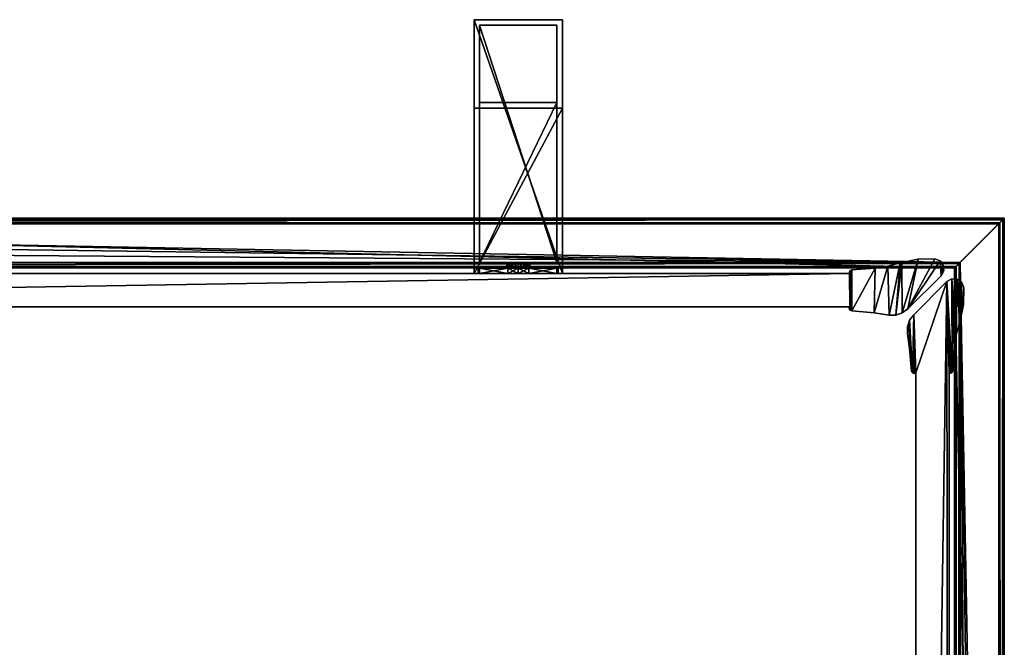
# Model space of a CAD drawing. Header units: metres. Extents: x 0 to 703, y -654 to 49.
# Tile 22 of 22: x 489 to 667, y -65 to 49. Entities that reach past the tile are written whole.
import ezdxf

# ---------------------------------------------------------------- set-up
doc = ezdxf.new("R2010")
doc.units = ezdxf.units.M

msp = doc.modelspace()

# ---------------------------------------------------------------- linework, layer by layer
at = {"layer": 'Y2A67'}
for points in [[(658.312683, 4.012834), (277.364197, 13.012834), (667.312683, 13.012834)], [(285.612854, 4.012834), (277.364197, 13.012834), (658.312683, 4.012834)], [(667.312683, 13.012834, 5.8), (277.364197, 13.012834, 5.8), (667.26355, 12.9637, 6.109252)], [(277.364197, 13.012834, 5.8), (277.447021, 12.979656, 6.055089), (667.26355, 12.9637, 6.109252)], [(277.364197, 13.012834, 5.8), (667.312683, 13.012834, 5.8), (277.364197, 13.012834)], [(667.312683, 13.012834, 5.8), (667.312683, 13.012834), (277.364197, 13.012834)], [(667.26355, 12.9637, 6.109252), (277.447021, 12.979656, 6.055089), (667.024475, 12.724623, 6.502149)], [(277.447021, 12.979656, 6.055089), (277.729858, 12.861708, 6.328299), (667.024475, 12.724623, 6.502149)], [(667.024475, 12.724623, 6.502149), (277.729858, 12.861708, 6.328299), (278.688538, 12.405732, 6.719441)], [(278.688538, 12.405732, 6.719441), (666.484253, 12.184372, 6.785111), (667.024475, 12.724623, 6.502149)], [(666.480103, -389.00177), (658.312683, 4.012834), (667.312683, 13.012834)], [(667.312683, -376.935669), (666.480103, -389.00177), (667.312683, 13.012834)], [(666.484253, 12.184372, 6.785111), (666.705566, -375.611298, 6.719441), (667.024475, 12.724623, 6.502149)], [(667.16156, -376.570007, 6.328299), (667.024475, 12.724623, 6.502149), (666.705566, -375.611298, 6.719441)], [(667.26355, 12.9637, 6.109252), (667.024475, 12.724623, 6.502149), (667.16156, -376.570007, 6.328299)], [(667.27948, -376.852844, 6.055089), (667.26355, 12.9637, 6.109252), (667.16156, -376.570007, 6.328299)], [(667.312683, 13.012834, 5.8), (667.26355, 12.9637, 6.109252), (667.27948, -376.852844, 6.055089)], [(667.312683, -376.935669, 5.8), (667.312683, 13.012834, 5.8), (667.27948, -376.852844, 6.055089)], [(667.312683, -376.935669, 5.8), (667.312683, -376.935669), (667.312683, 13.012834, 5.8)], [(667.312683, -376.935669), (667.312683, 13.012834), (667.312683, 13.012834, 5.8)], [(279.390656, 12.012419, 6.8), (666.312256, 12.012419, 6.8), (278.688538, 12.405732, 6.719441)], [(666.312256, 12.012419, 6.8), (666.484253, 12.184372, 6.785111), (278.688538, 12.405732, 6.719441)], [(279.390656, 12.012419, 6.8), (659.312683, 5.012834, 6.8), (666.312256, 12.012419, 6.8)], [(281.856506, 10.136906, 6.8), (659.312683, 5.012834, 6.8), (279.390656, 12.012419, 6.8)], [(666.312256, 12.012419, 6.8), (659.312683, 5.012834, 6.8), (666.312256, -374.90918, 6.8)], [(666.312256, 12.012419, 6.8), (666.312256, -374.90918, 6.8), (666.484253, 12.184372, 6.785111)], [(666.312256, -374.90918, 6.8), (666.705566, -375.611298, 6.719441), (666.484253, 12.184372, 6.785111)], [(283.849518, 7.764994, 6.8), (659.312683, 5.012834, 6.8), (281.856506, 10.136906, 6.8)], [(659.312683, 5.012834, 6.8), (283.849518, 7.764994, 6.8), (285.272064, 5.012834, 6.8)], [(659.312683, 5.012834, 6.8), (285.272064, 5.012834, 6.8), (659.140747, 4.840896, 6.785042)], [(285.272064, 5.012834, 6.8), (285.481934, 4.426936, 6.610183), (659.140747, 4.840896, 6.785042)], [(285.481934, 4.426936, 6.610183), (658.600647, 4.300764, 6.501865), (659.140747, 4.840896, 6.785042)], [(285.579529, 4.122546, 6.255084), (658.361694, 4.061841, 6.108867), (285.481934, 4.426936, 6.610183)], [(658.361694, 4.061841, 6.108867), (658.600647, 4.300764, 6.501865), (285.481934, 4.426936, 6.610183)], [(285.612854, 4.012834, 5.799586), (658.312683, 4.012834, 5.799586), (285.579529, 4.122546, 6.255084)], [(658.312683, 4.012834, 5.799586), (658.361694, 4.061841, 6.108867), (285.579529, 4.122546, 6.255084)], [(285.612854, 4.012834), (658.312683, 4.012834), (285.612854, 4.012834, 5.799586)], [(658.312683, 4.012834), (658.312683, 4.012834, 5.799586), (285.612854, 4.012834, 5.799586)], [(658.312683, 4.012834, 5.799586), (658.312683, -368.687012, 5.799586), (658.361694, 4.061841, 6.108867)], [(658.312683, -368.687012, 5.799586), (658.422424, -368.720306, 6.255084), (658.361694, 4.061841, 6.108867)], [(666.480103, -389.00177), (666.416992, -389.453064), (658.312683, 4.012834)], [(666.416992, -389.453064), (658.312683, -368.687012), (658.312683, 4.012834)], [(658.312683, -368.687012), (658.312683, -368.687012, 5.799586), (658.312683, 4.012834)], [(658.312683, -368.687012, 5.799586), (658.312683, 4.012834, 5.799586), (658.312683, 4.012834)], [(658.361694, 4.061841, 6.108867), (658.422424, -368.720306, 6.255084), (658.600647, 4.300764, 6.501865)], [(658.422424, -368.720306, 6.255084), (658.726807, -368.817932, 6.610183), (658.600647, 4.300764, 6.501865)], [(658.600647, 4.300764, 6.501865), (658.726807, -368.817932, 6.610183), (659.140747, 4.840896, 6.785042)], [(659.140747, 4.840896, 6.785042), (658.726807, -368.817932, 6.610183), (659.312683, -369.027802, 6.8)], [(659.312683, 5.012834, 6.8), (659.140747, 4.840896, 6.785042), (659.312683, -369.027802, 6.8)], [(662.064819, -370.450348, 6.8), (659.312683, 5.012834, 6.8), (659.312683, -369.027802, 6.8)], [(664.436768, -372.443329, 6.8), (659.312683, 5.012834, 6.8), (662.064819, -370.450348, 6.8)], [(666.312256, -374.90918, 6.8), (659.312683, 5.012834, 6.8), (664.436768, -372.443329, 6.8)]]:
    msp.add_3dface(points, dxfattribs=at)
at = {"layer": 'Y2A6701'}
for points in [[(571.254089, 49, 1197), (571.254089, 3, 1181), (571.254089, 3, 1197)], [(571.254089, 3, 1181), (571.254089, 49, 1197), (571.254089, 33, 1181)], [(571.254089, 49, 1197), (571.254089, 49, 797), (571.254089, 33, 1181)], [(571.254089, 33, 1181), (571.254089, 49, 797), (571.254089, 33, 813)], [(571.254089, 49, 797), (571.254089, 3, 797), (571.254089, 33, 813)], [(587.254089, 49, 797), (587.254089, 3, 797), (571.254089, 49, 797)], [(587.254089, 3, 797), (571.254089, 3, 797), (571.254089, 49, 797)], [(571.254089, 49, 797), (571.254089, 49, 1197), (587.254089, 49, 797)], [(571.254089, 49, 1197), (587.254089, 49, 1197), (587.254089, 49, 797)], [(587.254089, 49, 1197), (571.254089, 49, 1197), (587.254089, 3, 1197)], [(571.254089, 49, 1197), (571.254089, 3, 1197), (587.254089, 3, 1197)], [(587.254089, 3, 1197), (587.254089, 3, 1181), (587.254089, 49, 1197)], [(587.254089, 3, 1181), (587.254089, 33, 1181), (587.254089, 49, 1197)], [(587.254089, 49, 1197), (587.254089, 33, 1181), (587.254089, 49, 797)], [(587.254089, 33, 1181), (587.254089, 33, 813), (587.254089, 49, 797)], [(587.254089, 49, 797), (587.254089, 33, 813), (587.254089, 3, 797)], [(572.254089, 5, 1196), (572.254089, 5, 1182), (572.254089, 48, 1196)], [(572.254089, 5, 1182), (572.254089, 34, 1182), (572.254089, 48, 1196)], [(572.254089, 48, 1196), (572.254089, 34, 1182), (572.254089, 48, 798)], [(572.254089, 34, 1182), (572.254089, 34, 812), (572.254089, 48, 798)], [(572.254089, 48, 798), (572.254089, 34, 812), (572.254089, 5, 798)], [(586.254089, 48, 798), (572.254089, 48, 798), (586.254089, 5, 798)], [(572.254089, 48, 798), (572.254089, 5, 798), (586.254089, 5, 798)], [(572.254089, 48, 798), (586.254089, 48, 798), (572.254089, 48, 1196)], [(586.254089, 48, 798), (586.254089, 48, 1196), (572.254089, 48, 1196)], [(586.254089, 48, 1196), (586.254089, 5, 1196), (572.254089, 48, 1196)], [(586.254089, 5, 1196), (572.254089, 5, 1196), (572.254089, 48, 1196)], [(586.254089, 48, 1196), (586.254089, 5, 1182), (586.254089, 5, 1196)], [(586.254089, 5, 1182), (586.254089, 48, 1196), (586.254089, 34, 1182)], [(586.254089, 48, 1196), (586.254089, 48, 798), (586.254089, 34, 1182)], [(586.254089, 34, 1182), (586.254089, 48, 798), (586.254089, 34, 812)], [(586.254089, 48, 798), (586.254089, 5, 798), (586.254089, 34, 812)], [(572.254089, 34, 1182), (586.254089, 34, 1182), (572.254089, 34, 812)], [(586.254089, 34, 1182), (586.254089, 34, 812), (572.254089, 34, 812)], [(572.254089, 34, 812), (572.254089, 5, 812), (572.254089, 5, 798)], [(586.254089, 5, 812), (572.254089, 5, 812), (586.254089, 34, 812)], [(572.254089, 5, 812), (572.254089, 34, 812), (586.254089, 34, 812)], [(586.254089, 5, 1182), (586.254089, 34, 1182), (572.254089, 5, 1182)], [(586.254089, 34, 1182), (572.254089, 34, 1182), (572.254089, 5, 1182)], [(586.254089, 34, 812), (586.254089, 5, 798), (586.254089, 5, 812)], [(571.254089, 33, 813), (571.254089, 3, 797), (571.254089, 3, 813)], [(571.254089, 33, 1181), (571.254089, 33, 813), (587.254089, 33, 1181)], [(571.254089, 33, 813), (587.254089, 33, 813), (587.254089, 33, 1181)], [(587.254089, 3, 813), (587.254089, 33, 813), (571.254089, 3, 813)], [(587.254089, 33, 813), (571.254089, 33, 813), (571.254089, 3, 813)], [(587.254089, 3, 1181), (571.254089, 3, 1181), (587.254089, 33, 1181)], [(571.254089, 3, 1181), (571.254089, 33, 1181), (587.254089, 33, 1181)], [(587.254089, 33, 813), (587.254089, 3, 813), (587.254089, 3, 797)], [(572.254089, 4, 806.887451), (572.004089, 4, 805), (577.440125, 4, 805.990967)], [(577.440125, 4, 805.990967), (572.004089, 4, 805), (577.187622, 4, 804.951233)], [(572.254089, 4, 803.112549), (577.187622, 4, 804.951233), (572.004089, 4, 805)], [(572.254089, 3, 806.887451), (572.004089, 3, 805), (572.254089, 4, 806.887451)], [(572.004089, 3, 805), (572.004089, 4, 805), (572.254089, 4, 806.887451)], [(572.004089, 3, 805), (572.254089, 3, 803.112549), (572.004089, 4, 805)], [(572.254089, 3, 803.112549), (572.254089, 4, 803.112549), (572.004089, 4, 805)], [(572.254089, 4, 1187.112549), (572.004089, 4, 1189), (572.254089, 3, 1187.112549)], [(572.004089, 4, 1189), (572.004089, 3, 1189), (572.254089, 3, 1187.112549)], [(572.004089, 4, 1189), (572.254089, 4, 1190.887451), (572.004089, 3, 1189)], [(572.254089, 4, 1190.887451), (572.254089, 3, 1190.887451), (572.004089, 3, 1189)], [(577.440125, 4, 1188.009033), (572.004089, 4, 1189), (572.254089, 4, 1187.112549)], [(577.187622, 4, 1189.048828), (572.004089, 4, 1189), (577.440125, 4, 1188.009033)], [(577.488892, 4, 1190.075439), (572.004089, 4, 1189), (577.187622, 4, 1189.048828)], [(572.004089, 4, 1189), (578.263123, 4, 1190.813965), (572.254089, 4, 1190.887451)], [(578.263123, 4, 1190.813965), (572.004089, 4, 1189), (577.488892, 4, 1190.075439)], [(586.254089, 5, 798), (572.254089, 5, 798), (579.302856, 5, 802.933594)], [(579.302856, 5, 802.933594), (572.254089, 5, 798), (578.263123, 5, 803.186035)], [(578.263123, 5, 803.186035), (572.254089, 5, 798), (577.488892, 5, 803.924561)], [(577.488892, 5, 803.924561), (572.254089, 5, 798), (577.187622, 5, 804.951233)], [(577.187622, 5, 804.951233), (572.254089, 5, 798), (577.440125, 5, 805.990967)], [(577.440125, 5, 805.990967), (572.254089, 5, 812), (578.17865, 5, 806.765198)], [(572.254089, 5, 812), (577.440125, 5, 805.990967), (572.254089, 5, 798)], [(578.17865, 5, 806.765198), (572.254089, 5, 812), (579.205322, 5, 807.066406)], [(572.254089, 5, 812), (586.254089, 5, 812), (579.205322, 5, 807.066406)], [(572.254089, 5, 1196), (586.254089, 5, 1196), (579.302856, 5, 1191.066406)], [(586.254089, 5, 1182), (572.254089, 5, 1182), (580.245056, 5, 1187.186035)], [(580.245056, 5, 1187.186035), (572.254089, 5, 1182), (579.205322, 5, 1186.933594)], [(579.205322, 5, 1186.933594), (572.254089, 5, 1182), (578.17865, 5, 1187.234863)], [(578.17865, 5, 1187.234863), (572.254089, 5, 1182), (577.440125, 5, 1188.009033)], [(577.440125, 5, 1188.009033), (572.254089, 5, 1182), (577.187622, 5, 1189.048828)], [(577.187622, 5, 1189.048828), (572.254089, 5, 1182), (577.488892, 5, 1190.075439)], [(572.254089, 5, 1182), (572.254089, 5, 1196), (577.488892, 5, 1190.075439)], [(577.488892, 5, 1190.075439), (572.254089, 5, 1196), (578.263123, 5, 1190.813965)], [(572.254089, 5, 1196), (579.302856, 5, 1191.066406), (578.263123, 5, 1190.813965)], [(572.254089, 4, 803.112549), (572.254089, 4, 798), (578.263123, 4, 803.186035)], [(572.254089, 4, 798), (577.366638, 4, 798), (578.263123, 4, 803.186035)], [(577.366638, 4, 812), (572.254089, 4, 812), (579.205322, 4, 807.066406)], [(572.254089, 4, 812), (572.254089, 4, 806.887451), (579.205322, 4, 807.066406)], [(579.205322, 4, 807.066406), (572.254089, 4, 806.887451), (578.17865, 4, 806.765198)], [(578.17865, 4, 806.765198), (572.254089, 4, 806.887451), (577.440125, 4, 805.990967)], [(577.488892, 4, 803.924561), (572.254089, 4, 803.112549), (578.263123, 4, 803.186035)], [(577.187622, 4, 804.951233), (572.254089, 4, 803.112549), (577.488892, 4, 803.924561)], [(577.366638, 4, 798), (572.254089, 4, 798), (577.366638, 3, 798)], [(572.254089, 4, 798), (572.254089, 3, 798), (577.366638, 3, 798)], [(572.254089, 4, 803.112549), (572.254089, 3, 803.112549), (572.254089, 4, 798)], [(572.254089, 3, 803.112549), (572.254089, 3, 798), (572.254089, 4, 798)], [(572.254089, 4, 812), (577.366638, 4, 812), (572.254089, 3, 812)], [(577.366638, 4, 812), (577.366638, 3, 812), (572.254089, 3, 812)], [(572.254089, 4, 812), (572.254089, 3, 812), (572.254089, 4, 806.887451)], [(572.254089, 3, 812), (572.254089, 3, 806.887451), (572.254089, 4, 806.887451)], [(577.366638, 4, 1196), (577.366638, 3, 1196), (572.254089, 4, 1196)], [(577.366638, 3, 1196), (572.254089, 3, 1196), (572.254089, 4, 1196)], [(572.254089, 4, 1196), (572.254089, 3, 1196), (572.254089, 4, 1190.887451)], [(572.254089, 3, 1196), (572.254089, 3, 1190.887451), (572.254089, 4, 1190.887451)], [(572.254089, 4, 1182), (572.254089, 3, 1182), (577.366638, 4, 1182)], [(572.254089, 3, 1182), (577.366638, 3, 1182), (577.366638, 4, 1182)], [(572.254089, 4, 1187.112549), (572.254089, 3, 1187.112549), (572.254089, 4, 1182)], [(572.254089, 3, 1187.112549), (572.254089, 3, 1182), (572.254089, 4, 1182)], [(577.440125, 4, 1188.009033), (572.254089, 4, 1187.112549), (578.17865, 4, 1187.234863)], [(572.254089, 4, 1196), (572.254089, 4, 1190.887451), (577.366638, 4, 1196)], [(572.254089, 4, 1190.887451), (578.263123, 4, 1190.813965), (577.366638, 4, 1196)], [(578.17865, 4, 1187.234863), (572.254089, 4, 1187.112549), (579.205322, 4, 1186.933594)], [(572.254089, 4, 1187.112549), (572.254089, 4, 1182), (579.205322, 4, 1186.933594)], [(579.205322, 4, 1186.933594), (572.254089, 4, 1182), (577.366638, 4, 1182)], [(577.488892, 5, 803.924561), (577.187622, 5, 804.951233), (577.488892, 4, 803.924561)], [(577.488892, 4, 803.924561), (577.187622, 5, 804.951233), (577.187622, 4, 804.951233)], [(577.187622, 5, 804.951233), (577.440125, 5, 805.990967), (577.187622, 4, 804.951233)], [(577.187622, 4, 804.951233), (577.440125, 5, 805.990967), (577.440125, 4, 805.990967)], [(577.488892, 4, 1190.075439), (577.187622, 4, 1189.048828), (577.488892, 5, 1190.075439)], [(577.488892, 5, 1190.075439), (577.187622, 4, 1189.048828), (577.187622, 5, 1189.048828)], [(577.187622, 4, 1189.048828), (577.440125, 4, 1188.009033), (577.187622, 5, 1189.048828)], [(577.187622, 5, 1189.048828), (577.440125, 4, 1188.009033), (577.440125, 5, 1188.009033)], [(578.263123, 4, 803.186035), (577.366638, 4, 798), (579.302856, 4, 802.933594)], [(577.366638, 4, 798), (579.254089, 4, 797.75), (579.302856, 4, 802.933594)], [(579.205322, 4, 807.066406), (579.254089, 4, 812.25), (577.366638, 4, 812)], [(579.254089, 3, 812.25), (577.366638, 3, 812), (579.254089, 4, 812.25)], [(577.366638, 3, 812), (577.366638, 4, 812), (579.254089, 4, 812.25)], [(577.366638, 3, 798), (579.254089, 3, 797.75), (577.366638, 4, 798)], [(579.254089, 3, 797.75), (579.254089, 4, 797.75), (577.366638, 4, 798)], [(579.254089, 4, 1181.75), (577.366638, 4, 1182), (579.254089, 3, 1181.75)], [(577.366638, 4, 1182), (577.366638, 3, 1182), (579.254089, 3, 1181.75)], [(577.366638, 4, 1196), (579.254089, 4, 1196.25), (577.366638, 3, 1196)], [(579.254089, 4, 1196.25), (579.254089, 3, 1196.25), (577.366638, 3, 1196)], [(577.366638, 4, 1196), (578.263123, 4, 1190.813965), (579.254089, 4, 1196.25)], [(579.254089, 4, 1181.75), (579.205322, 4, 1186.933594), (577.366638, 4, 1182)], [(578.17865, 4, 806.765198), (577.440125, 4, 805.990967), (578.17865, 5, 806.765198)], [(578.17865, 5, 806.765198), (577.440125, 4, 805.990967), (577.440125, 5, 805.990967)], [(578.17865, 5, 1187.234863), (577.440125, 5, 1188.009033), (578.17865, 4, 1187.234863)], [(578.17865, 4, 1187.234863), (577.440125, 5, 1188.009033), (577.440125, 4, 1188.009033)], [(578.263123, 4, 803.186035), (577.488892, 5, 803.924561), (577.488892, 4, 803.924561)], [(577.488892, 5, 803.924561), (578.263123, 4, 803.186035), (578.263123, 5, 803.186035)], [(578.263123, 5, 1190.813965), (577.488892, 4, 1190.075439), (577.488892, 5, 1190.075439)], [(577.488892, 4, 1190.075439), (578.263123, 5, 1190.813965), (578.263123, 4, 1190.813965)], [(579.205322, 4, 807.066406), (578.17865, 4, 806.765198), (579.205322, 5, 807.066406)], [(579.205322, 5, 807.066406), (578.17865, 4, 806.765198), (578.17865, 5, 806.765198)], [(579.205322, 5, 1186.933594), (578.17865, 5, 1187.234863), (579.205322, 4, 1186.933594)], [(579.205322, 4, 1186.933594), (578.17865, 5, 1187.234863), (578.17865, 4, 1187.234863)], [(578.263123, 4, 803.186035), (579.302856, 4, 802.933594), (578.263123, 5, 803.186035)], [(578.263123, 5, 803.186035), (579.302856, 4, 802.933594), (579.302856, 5, 802.933594)], [(578.263123, 5, 1190.813965), (579.302856, 5, 1191.066406), (578.263123, 4, 1190.813965)], [(578.263123, 4, 1190.813965), (579.302856, 5, 1191.066406), (579.302856, 4, 1191.066406)], [(578.263123, 4, 1190.813965), (579.302856, 4, 1191.066406), (579.254089, 4, 1196.25)], [(580.245056, 4, 806.813965), (579.205322, 4, 807.066406), (580.245056, 5, 806.813965)], [(580.245056, 5, 806.813965), (579.205322, 4, 807.066406), (579.205322, 5, 807.066406)], [(579.205322, 5, 807.066406), (586.254089, 5, 812), (580.245056, 5, 806.813965)], [(580.245056, 5, 1187.186035), (579.205322, 5, 1186.933594), (580.245056, 4, 1187.186035)], [(580.245056, 4, 1187.186035), (579.205322, 5, 1186.933594), (579.205322, 4, 1186.933594)], [(580.245056, 4, 806.813965), (581.141541, 4, 812), (579.205322, 4, 807.066406)], [(581.141541, 4, 812), (579.254089, 4, 812.25), (579.205322, 4, 807.066406)], [(580.245056, 4, 1187.186035), (579.205322, 4, 1186.933594), (579.254089, 4, 1181.75)], [(579.302856, 4, 802.933594), (579.254089, 4, 797.75), (581.141541, 4, 798)], [(581.141541, 3, 812), (579.254089, 3, 812.25), (581.141541, 4, 812)], [(579.254089, 3, 812.25), (579.254089, 4, 812.25), (581.141541, 4, 812)], [(579.254089, 3, 797.75), (581.141541, 3, 798), (579.254089, 4, 797.75)], [(581.141541, 3, 798), (581.141541, 4, 798), (579.254089, 4, 797.75)], [(581.141541, 4, 1182), (579.254089, 4, 1181.75), (581.141541, 3, 1182)], [(579.254089, 4, 1181.75), (579.254089, 3, 1181.75), (581.141541, 3, 1182)], [(579.254089, 4, 1196.25), (581.141541, 4, 1196), (579.254089, 3, 1196.25)], [(581.141541, 4, 1196), (581.141541, 3, 1196), (579.254089, 3, 1196.25)], [(579.254089, 4, 1196.25), (579.302856, 4, 1191.066406), (581.141541, 4, 1196)], [(581.141541, 4, 1182), (580.245056, 4, 1187.186035), (579.254089, 4, 1181.75)], [(579.302856, 4, 802.933594), (580.329529, 4, 803.234802), (579.302856, 5, 802.933594)], [(579.302856, 5, 802.933594), (580.329529, 4, 803.234802), (580.329529, 5, 803.234802)], [(580.329529, 5, 803.234802), (586.254089, 5, 798), (579.302856, 5, 802.933594)], [(579.302856, 5, 1191.066406), (580.329529, 5, 1190.765137), (579.302856, 4, 1191.066406)], [(579.302856, 4, 1191.066406), (580.329529, 5, 1190.765137), (580.329529, 4, 1190.765137)], [(579.302856, 5, 1191.066406), (586.254089, 5, 1196), (580.329529, 5, 1190.765137)], [(580.329529, 4, 803.234802), (579.302856, 4, 802.933594), (586.254089, 4, 798)], [(586.254089, 4, 798), (579.302856, 4, 802.933594), (581.141541, 4, 798)], [(581.141541, 4, 1196), (579.302856, 4, 1191.066406), (586.254089, 4, 1190.887451)], [(586.254089, 4, 1190.887451), (579.302856, 4, 1191.066406), (580.329529, 4, 1190.765137)], [(580.245056, 4, 806.813965), (581.019287, 5, 806.075439), (581.019287, 4, 806.075439)], [(581.019287, 5, 806.075439), (580.245056, 4, 806.813965), (580.245056, 5, 806.813965)], [(586.254089, 5, 812), (581.019287, 5, 806.075439), (580.245056, 5, 806.813965)], [(580.245056, 5, 1187.186035), (581.019287, 4, 1187.924561), (581.019287, 5, 1187.924561)], [(581.019287, 4, 1187.924561), (580.245056, 5, 1187.186035), (580.245056, 4, 1187.186035)], [(581.019287, 5, 1187.924561), (586.254089, 5, 1182), (580.245056, 5, 1187.186035)], [(586.254089, 4, 806.887451), (586.254089, 4, 812), (580.245056, 4, 806.813965)], [(586.254089, 4, 812), (581.141541, 4, 812), (580.245056, 4, 806.813965)], [(586.254089, 4, 806.887451), (580.245056, 4, 806.813965), (586.504089, 4, 805)], [(580.245056, 4, 806.813965), (581.019287, 4, 806.075439), (586.504089, 4, 805)], [(586.254089, 4, 1187.112549), (580.245056, 4, 1187.186035), (581.141541, 4, 1182)], [(586.254089, 4, 1187.112549), (581.019287, 4, 1187.924561), (580.245056, 4, 1187.186035)], [(580.329529, 4, 803.234802), (581.068054, 4, 804.009033), (580.329529, 5, 803.234802)], [(580.329529, 5, 803.234802), (581.068054, 4, 804.009033), (581.068054, 5, 804.009033)], [(581.068054, 5, 804.009033), (586.254089, 5, 798), (580.329529, 5, 803.234802)], [(580.329529, 5, 1190.765137), (581.068054, 5, 1189.990967), (580.329529, 4, 1190.765137)], [(580.329529, 4, 1190.765137), (581.068054, 5, 1189.990967), (581.068054, 4, 1189.990967)], [(580.329529, 5, 1190.765137), (586.254089, 5, 1196), (581.068054, 5, 1189.990967)], [(586.254089, 4, 803.112549), (581.068054, 4, 804.009033), (580.329529, 4, 803.234802)], [(586.254089, 4, 803.112549), (580.329529, 4, 803.234802), (586.254089, 4, 798)], [(586.254089, 4, 1190.887451), (580.329529, 4, 1190.765137), (586.504089, 4, 1189)], [(580.329529, 4, 1190.765137), (581.068054, 4, 1189.990967), (586.504089, 4, 1189)], [(581.019287, 5, 806.075439), (581.320496, 5, 805.048767), (581.019287, 4, 806.075439)], [(581.019287, 4, 806.075439), (581.320496, 5, 805.048767), (581.320496, 4, 805.048767)], [(586.254089, 5, 812), (586.254089, 5, 798), (581.019287, 5, 806.075439)], [(581.019287, 5, 806.075439), (586.254089, 5, 798), (581.320496, 5, 805.048767)], [(581.019287, 4, 1187.924561), (581.320496, 4, 1188.951172), (581.019287, 5, 1187.924561)], [(581.019287, 5, 1187.924561), (581.320496, 4, 1188.951172), (581.320496, 5, 1188.951172)], [(581.320496, 5, 1188.951172), (586.254089, 5, 1182), (581.019287, 5, 1187.924561)], [(586.504089, 4, 805), (581.019287, 4, 806.075439), (581.320496, 4, 805.048767)], [(581.320496, 4, 1188.951172), (581.019287, 4, 1187.924561), (586.254089, 4, 1187.112549)], [(581.320496, 5, 805.048767), (581.068054, 5, 804.009033), (581.320496, 4, 805.048767)], [(581.320496, 4, 805.048767), (581.068054, 5, 804.009033), (581.068054, 4, 804.009033)], [(581.320496, 5, 805.048767), (586.254089, 5, 798), (581.068054, 5, 804.009033)], [(581.320496, 4, 1188.951172), (581.068054, 4, 1189.990967), (581.320496, 5, 1188.951172)], [(581.320496, 5, 1188.951172), (581.068054, 4, 1189.990967), (581.068054, 5, 1189.990967)], [(586.254089, 5, 1196), (586.254089, 5, 1182), (581.068054, 5, 1189.990967)], [(581.068054, 5, 1189.990967), (586.254089, 5, 1182), (581.320496, 5, 1188.951172)], [(581.320496, 4, 805.048767), (581.068054, 4, 804.009033), (586.254089, 4, 803.112549)], [(586.504089, 4, 1189), (581.068054, 4, 1189.990967), (581.320496, 4, 1188.951172)], [(581.141541, 4, 812), (586.254089, 4, 812), (581.141541, 3, 812)], [(586.254089, 4, 812), (586.254089, 3, 812), (581.141541, 3, 812)], [(586.254089, 4, 798), (581.141541, 4, 798), (586.254089, 3, 798)], [(581.141541, 4, 798), (581.141541, 3, 798), (586.254089, 3, 798)], [(581.141541, 4, 1182), (581.141541, 3, 1182), (586.254089, 4, 1182)], [(581.141541, 3, 1182), (586.254089, 3, 1182), (586.254089, 4, 1182)], [(586.254089, 4, 1196), (586.254089, 3, 1196), (581.141541, 4, 1196)], [(586.254089, 3, 1196), (581.141541, 3, 1196), (581.141541, 4, 1196)], [(586.254089, 4, 1182), (586.254089, 4, 1187.112549), (581.141541, 4, 1182)], [(586.254089, 4, 1196), (581.141541, 4, 1196), (586.254089, 4, 1190.887451)], [(586.504089, 4, 805), (581.320496, 4, 805.048767), (586.254089, 4, 803.112549)], [(586.504089, 4, 1189), (581.320496, 4, 1188.951172), (586.254089, 4, 1187.112549)], [(586.254089, 4, 798), (586.254089, 3, 798), (586.254089, 4, 803.112549)], [(586.254089, 3, 798), (586.254089, 3, 803.112549), (586.254089, 4, 803.112549)], [(586.254089, 3, 803.112549), (586.504089, 3, 805), (586.254089, 4, 803.112549)], [(586.504089, 3, 805), (586.504089, 4, 805), (586.254089, 4, 803.112549)], [(586.504089, 3, 805), (586.254089, 3, 806.887451), (586.504089, 4, 805)], [(586.254089, 3, 806.887451), (586.254089, 4, 806.887451), (586.504089, 4, 805)], [(586.254089, 4, 806.887451), (586.254089, 3, 806.887451), (586.254089, 4, 812)], [(586.254089, 3, 806.887451), (586.254089, 3, 812), (586.254089, 4, 812)], [(586.254089, 4, 1190.887451), (586.254089, 3, 1190.887451), (586.254089, 4, 1196)], [(586.254089, 3, 1190.887451), (586.254089, 3, 1196), (586.254089, 4, 1196)], [(586.254089, 4, 1190.887451), (586.504089, 4, 1189), (586.254089, 3, 1190.887451)], [(586.504089, 4, 1189), (586.504089, 3, 1189), (586.254089, 3, 1190.887451)], [(586.504089, 4, 1189), (586.254089, 4, 1187.112549), (586.504089, 3, 1189)], [(586.254089, 4, 1187.112549), (586.254089, 3, 1187.112549), (586.504089, 3, 1189)], [(586.254089, 4, 1182), (586.254089, 3, 1182), (586.254089, 4, 1187.112549)], [(586.254089, 3, 1182), (586.254089, 3, 1187.112549), (586.254089, 4, 1187.112549)], [(579.254089, 3, 812.25), (571.254089, 3, 813), (577.366638, 3, 812)], [(587.254089, 3, 813), (571.254089, 3, 813), (586.254089, 3, 812)], [(586.254089, 3, 812), (571.254089, 3, 813), (579.254089, 3, 812.25)], [(586.254089, 3, 798), (571.254089, 3, 797), (587.254089, 3, 797)], [(579.254089, 3, 797.75), (571.254089, 3, 797), (586.254089, 3, 798)], [(577.366638, 3, 798), (571.254089, 3, 797), (579.254089, 3, 797.75)], [(572.254089, 3, 798), (571.254089, 3, 797), (577.366638, 3, 798)], [(572.254089, 3, 803.112549), (571.254089, 3, 797), (572.254089, 3, 798)], [(572.254089, 3, 806.887451), (571.254089, 3, 813), (572.004089, 3, 805)], [(571.254089, 3, 813), (571.254089, 3, 797), (572.004089, 3, 805)], [(572.004089, 3, 805), (571.254089, 3, 797), (572.254089, 3, 803.112549)], [(572.254089, 3, 812), (571.254089, 3, 813), (572.254089, 3, 806.887451)], [(577.366638, 3, 812), (571.254089, 3, 813), (572.254089, 3, 812)], [(579.254089, 3, 1196.25), (571.254089, 3, 1197), (577.366638, 3, 1196)], [(587.254089, 3, 1197), (571.254089, 3, 1197), (586.254089, 3, 1196)], [(586.254089, 3, 1196), (571.254089, 3, 1197), (579.254089, 3, 1196.25)], [(586.254089, 3, 1182), (571.254089, 3, 1181), (587.254089, 3, 1181)], [(579.254089, 3, 1181.75), (571.254089, 3, 1181), (586.254089, 3, 1182)], [(577.366638, 3, 1182), (571.254089, 3, 1181), (579.254089, 3, 1181.75)], [(572.254089, 3, 1182), (571.254089, 3, 1181), (577.366638, 3, 1182)], [(572.254089, 3, 1187.112549), (571.254089, 3, 1181), (572.254089, 3, 1182)], [(572.254089, 3, 1190.887451), (571.254089, 3, 1197), (572.004089, 3, 1189)], [(571.254089, 3, 1197), (571.254089, 3, 1181), (572.004089, 3, 1189)], [(572.004089, 3, 1189), (571.254089, 3, 1181), (572.254089, 3, 1187.112549)], [(572.254089, 3, 1196), (571.254089, 3, 1197), (572.254089, 3, 1190.887451)], [(577.366638, 3, 1196), (571.254089, 3, 1197), (572.254089, 3, 1196)], [(586.254089, 3, 812), (579.254089, 3, 812.25), (581.141541, 3, 812)], [(581.141541, 3, 798), (579.254089, 3, 797.75), (586.254089, 3, 798)], [(586.254089, 3, 1196), (579.254089, 3, 1196.25), (581.141541, 3, 1196)], [(581.141541, 3, 1182), (579.254089, 3, 1181.75), (586.254089, 3, 1182)], [(586.254089, 3, 803.112549), (586.254089, 3, 798), (586.504089, 3, 805)], [(586.254089, 3, 798), (587.254089, 3, 797), (586.504089, 3, 805)], [(586.254089, 3, 806.887451), (587.254089, 3, 813), (586.254089, 3, 812)], [(586.504089, 3, 805), (587.254089, 3, 813), (586.254089, 3, 806.887451)], [(586.254089, 3, 1187.112549), (586.254089, 3, 1182), (586.504089, 3, 1189)], [(586.254089, 3, 1182), (587.254089, 3, 1181), (586.504089, 3, 1189)], [(586.254089, 3, 1190.887451), (587.254089, 3, 1197), (586.254089, 3, 1196)], [(586.504089, 3, 1189), (587.254089, 3, 1197), (586.254089, 3, 1190.887451)], [(587.254089, 3, 813), (586.504089, 3, 805), (587.254089, 3, 797)], [(587.254089, 3, 1197), (586.504089, 3, 1189), (587.254089, 3, 1181)]]:
    msp.add_3dface(points, dxfattribs=at)
at = {"layer": 'Y2A67012'}
for points in [[(648.756226, 5.03027, 13.5), (651.707153, 5.629982, 13.5), (648.836304, -4.136368, 13.5)], [(648.756226, 5.03027, 13.5), (648.756226, 5.03027, 1980.5), (651.707153, 5.629982, 13.5)], [(648.756226, 5.03027, 1980.5), (651.707153, 5.629982, 1980.5), (651.707153, 5.629982, 13.5)], [(651.707153, 5.629982, 1980.5), (648.756226, 5.03027, 1980.5), (648.836304, -4.136368, 1980.5)], [(648.836304, -4.136368, 13.5), (651.707153, 5.629982, 13.5), (649.83667, -3.406941, 13.5)], [(649.83667, -3.406941, 1980.5), (651.707153, 5.629982, 1980.5), (648.836304, -4.136368, 1980.5)], [(651.707153, 5.629982, 13.5), (654.718201, 5.667322, 13.5), (649.83667, -3.406941, 13.5)], [(654.718201, 5.667322, 13.5), (655.661133, 5.305964, 13.5), (649.83667, -3.406941, 13.5)], [(655.661133, 5.305964, 1980.5), (654.718201, 5.667322, 1980.5), (649.83667, -3.406941, 1980.5)], [(649.83667, -3.406941, 1980.5), (654.718201, 5.667322, 1980.5), (651.707153, 5.629982, 1980.5)], [(651.707153, 5.629982, 13.5), (651.707153, 5.629982, 1980.5), (654.718201, 5.667322, 13.5)], [(651.707153, 5.629982, 1980.5), (654.718201, 5.667322, 1980.5), (654.718201, 5.667322, 13.5)], [(654.718201, 5.667322, 13.5), (654.718201, 5.667322, 1980.5), (655.661133, 5.305964, 13.5)], [(654.718201, 5.667322, 1980.5), (655.661133, 5.305964, 1980.5), (655.661133, 5.305964, 13.5)], [(639.676697, -3.772542, 13.5), (639.370972, -3.630927, 13.5), (639.684021, 3.675574, 13.5)], [(639.684021, 3.675574, 13.5), (639.370972, -3.630927, 13.5), (639.401672, 3.561177, 13.5)], [(639.676697, -3.772542, 1980.5), (639.684021, 3.675574, 1980.5), (639.370972, -3.630927, 1980.5)], [(639.684021, 3.675574, 1980.5), (639.401672, 3.561177, 1980.5), (639.370972, -3.630927, 1980.5)], [(639.401672, 3.561177, 13.5), (639.401672, 3.561177, 1980.5), (639.684021, 3.675574, 13.5)], [(639.401672, 3.561177, 1980.5), (639.684021, 3.675574, 1980.5), (639.684021, 3.675574, 13.5)], [(643.754822, -4.140942, 13.5), (639.676697, -3.772542, 13.5), (643.926697, 3.996364, 13.5)], [(643.926697, 3.996364, 13.5), (639.676697, -3.772542, 13.5), (639.684021, 3.675574, 13.5)], [(643.754822, -4.140942, 1980.5), (643.926697, 3.996364, 1980.5), (639.676697, -3.772542, 1980.5)], [(643.926697, 3.996364, 1980.5), (639.684021, 3.675574, 1980.5), (639.676697, -3.772542, 1980.5)], [(643.926697, 3.996364, 13.5), (639.684021, 3.675574, 13.5), (643.926697, 3.996364, 1980.5)], [(639.684021, 3.675574, 13.5), (639.684021, 3.675574, 1980.5), (643.926697, 3.996364, 1980.5)], [(643.754822, -4.140942, 13.5), (646.200134, 4.314908, 13.5), (646.422729, -4.53554, 13.5)], [(646.200134, 4.314908, 13.5), (643.754822, -4.140942, 13.5), (643.926697, 3.996364, 13.5)], [(646.422729, -4.53554, 1980.5), (646.200134, 4.314908, 1980.5), (643.754822, -4.140942, 1980.5)], [(646.200134, 4.314908, 1980.5), (643.926697, 3.996364, 1980.5), (643.754822, -4.140942, 1980.5)], [(646.200134, 4.314908, 13.5), (643.926697, 3.996364, 13.5), (646.200134, 4.314908, 1980.5)], [(643.926697, 3.996364, 13.5), (643.926697, 3.996364, 1980.5), (646.200134, 4.314908, 1980.5)], [(646.200134, 4.314908, 13.5), (648.414612, 4.919908, 13.5), (646.422729, -4.53554, 13.5)], [(648.414612, 4.919908, 13.5), (646.200134, 4.314908, 13.5), (648.414612, 4.919908, 1980.5)], [(646.200134, 4.314908, 13.5), (646.200134, 4.314908, 1980.5), (648.414612, 4.919908, 1980.5)], [(648.414612, 4.919908, 1980.5), (646.200134, 4.314908, 1980.5), (646.422729, -4.53554, 1980.5)], [(646.422729, -4.53554, 13.5), (648.414612, 4.919908, 13.5), (647.660767, -4.524976, 13.5)], [(647.660767, -4.524976, 1980.5), (648.414612, 4.919908, 1980.5), (646.422729, -4.53554, 1980.5)], [(648.414612, 4.919908, 13.5), (648.756226, 5.03027, 13.5), (647.660767, -4.524976, 13.5)], [(647.660767, -4.524976, 13.5), (648.756226, 5.03027, 13.5), (648.836304, -4.136368, 13.5)], [(648.836304, -4.136368, 1980.5), (648.756226, 5.03027, 1980.5), (647.660767, -4.524976, 1980.5)], [(648.756226, 5.03027, 1980.5), (648.414612, 4.919908, 1980.5), (647.660767, -4.524976, 1980.5)], [(648.756226, 5.03027, 1980.5), (648.756226, 5.03027, 13.5), (648.414612, 4.919908, 1980.5)], [(648.756226, 5.03027, 13.5), (648.414612, 4.919908, 13.5), (648.414612, 4.919908, 1980.5)], [(649.83667, -3.406941, 13.5), (655.661133, 5.305964, 13.5), (655.844177, 2.600565, 13.5)], [(655.844177, 2.600565, 1980.5), (655.661133, 5.305964, 1980.5), (649.83667, -3.406941, 1980.5)], [(655.661133, 5.305964, 13.5), (656.261047, 4.493719, 13.5), (655.844177, 2.600565, 13.5)], [(655.661133, 5.305964, 13.5), (655.661133, 5.305964, 1980.5), (656.261047, 4.493719, 13.5)], [(655.661133, 5.305964, 1980.5), (656.261047, 4.493719, 1980.5), (656.261047, 4.493719, 13.5)], [(656.261047, 4.493719, 1980.5), (655.661133, 5.305964, 1980.5), (655.844177, 2.600565, 1980.5)], [(655.844177, 2.600565, 13.5), (656.261047, 4.493719, 13.5), (656.329224, 3.486223, 13.5)], [(656.329224, 3.486223, 1980.5), (656.261047, 4.493719, 1980.5), (655.844177, 2.600565, 1980.5)], [(656.261047, 4.493719, 13.5), (656.261047, 4.493719, 1980.5), (656.329224, 3.486223, 13.5)], [(656.261047, 4.493719, 1980.5), (656.329224, 3.486223, 1980.5), (656.329224, 3.486223, 13.5)], [(639.303833, -3, 13.5), (275.200287, -3.000001, 13.5), (639.254089, 3, 13.5)], [(639.254089, 3, 13.5), (275.200287, -3.000001, 13.5), (275.200287, 3, 13.5)], [(275.200287, 3, 13.5), (275.200287, 3, 1980.5), (639.254089, 3, 13.5)], [(275.200287, 3, 1980.5), (639.254089, 3, 1980.5), (639.254089, 3, 13.5)], [(639.303833, -3, 1980.5), (639.254089, 3, 1980.5), (275.200287, -3.000001, 1980.5)], [(639.254089, 3, 1980.5), (275.200287, 3, 1980.5), (275.200287, -3.000001, 1980.5)], [(639.238159, 3.304193, 13.5), (639.401672, 3.561177, 13.5), (639.254089, 3, 13.5)], [(639.238159, 3.304193, 13.5), (639.238159, 3.304193, 1980.5), (639.401672, 3.561177, 13.5)], [(639.238159, 3.304193, 1980.5), (639.401672, 3.561177, 1980.5), (639.401672, 3.561177, 13.5)], [(639.254089, 3, 1980.5), (639.401672, 3.561177, 1980.5), (639.238159, 3.304193, 1980.5)], [(639.254089, 3, 13.5), (639.254089, 3, 1980.5), (639.238159, 3.304193, 13.5)], [(639.254089, 3, 1980.5), (639.238159, 3.304193, 1980.5), (639.238159, 3.304193, 13.5)], [(639.401672, 3.561177, 13.5), (639.303833, -3, 13.5), (639.254089, 3, 13.5)], [(639.401672, 3.561177, 1980.5), (639.254089, 3, 1980.5), (639.303833, -3, 1980.5)], [(639.370972, -3.630927, 13.5), (639.303833, -3, 13.5), (639.401672, 3.561177, 13.5)], [(639.370972, -3.630927, 1980.5), (639.401672, 3.561177, 1980.5), (639.303833, -3, 1980.5)], [(649.83667, -3.406941, 13.5), (655.844177, 2.600565, 13.5), (649.83667, -3.406941, 1980.5)], [(655.844177, 2.600565, 13.5), (655.844177, 2.600565, 1980.5), (649.83667, -3.406941, 1980.5)], [(656.329224, 3.486223, 13.5), (656.329224, 3.486223, 1980.5), (655.844177, 2.600565, 13.5)], [(656.329224, 3.486223, 1980.5), (655.844177, 2.600565, 1980.5), (655.844177, 2.600565, 13.5)], [(657.786072, 2.029385, 1980.5), (657.786072, 2.029385, 13.5), (656.900391, 1.544305, 1980.5)], [(657.786072, 2.029385, 13.5), (656.900391, 1.544305, 13.5), (656.900391, 1.544305, 1980.5)], [(656.900391, 1.544305, 13.5), (657.786072, 2.029385, 13.5), (657.861023, -14.898164, 13.5)], [(657.786072, 2.029385, 1980.5), (656.900391, 1.544305, 1980.5), (657.861023, -14.898164, 1980.5)], [(658.793579, 1.961218, 1980.5), (658.793579, 1.961218, 13.5), (657.786072, 2.029385, 1980.5)], [(658.793579, 1.961218, 13.5), (657.786072, 2.029385, 13.5), (657.786072, 2.029385, 1980.5)], [(658.793579, 1.961218, 13.5), (658.614746, -8.09972, 13.5), (657.786072, 2.029385, 13.5)], [(658.614746, -8.09972, 13.5), (658.296204, -10.373175, 13.5), (657.786072, 2.029385, 13.5)], [(657.975403, -14.615852, 13.5), (657.786072, 2.029385, 13.5), (658.296204, -10.373175, 13.5)], [(657.861023, -14.898164, 13.5), (657.786072, 2.029385, 13.5), (657.975403, -14.615852, 13.5)], [(657.975403, -14.615852, 1980.5), (657.786072, 2.029385, 1980.5), (657.861023, -14.898164, 1980.5)], [(658.296204, -10.373175, 1980.5), (657.786072, 2.029385, 1980.5), (657.975403, -14.615852, 1980.5)], [(657.786072, 2.029385, 1980.5), (658.614746, -8.09972, 1980.5), (658.793579, 1.961218, 1980.5)], [(658.614746, -8.09972, 1980.5), (657.786072, 2.029385, 1980.5), (658.296204, -10.373175, 1980.5)], [(658.614746, -8.09972, 13.5), (658.793579, 1.961218, 13.5), (659.219788, -5.885214, 13.5)], [(659.219788, -5.885214, 1980.5), (658.793579, 1.961218, 1980.5), (658.614746, -8.09972, 1980.5)], [(659.605835, 1.361259, 1980.5), (659.605835, 1.361259, 13.5), (658.793579, 1.961218, 1980.5)], [(659.605835, 1.361259, 13.5), (658.793579, 1.961218, 13.5), (658.793579, 1.961218, 1980.5)], [(658.793579, 1.961218, 13.5), (659.605835, 1.361259, 13.5), (659.219788, -5.885214, 13.5)], [(659.605835, 1.361259, 1980.5), (658.793579, 1.961218, 1980.5), (659.219788, -5.885214, 1980.5)], [(650.892883, -4.463201, 13.5), (650.892883, -4.463201, 1980.5), (656.900391, 1.544305, 13.5)], [(650.892883, -4.463201, 1980.5), (656.900391, 1.544305, 1980.5), (656.900391, 1.544305, 13.5)], [(650.892883, -4.463201, 13.5), (656.900391, 1.544305, 13.5), (651.299866, -14.996019, 13.5)], [(651.299866, -14.996019, 1980.5), (656.900391, 1.544305, 1980.5), (650.892883, -4.463201, 1980.5)], [(651.299866, -379.099579, 13.5), (656.900391, 1.544305, 13.5), (657.299866, -379.099579, 13.5)], [(651.299866, -14.996019, 13.5), (656.900391, 1.544305, 13.5), (651.299866, -379.099579, 13.5)], [(651.299866, -379.099579, 1980.5), (656.900391, 1.544305, 1980.5), (651.299866, -14.996019, 1980.5)], [(657.299866, -379.099579, 1980.5), (656.900391, 1.544305, 1980.5), (651.299866, -379.099579, 1980.5)], [(657.604065, -15.061706, 13.5), (656.900391, 1.544305, 13.5), (657.861023, -14.898164, 13.5)], [(657.299866, -15.045778, 13.5), (656.900391, 1.544305, 13.5), (657.604065, -15.061706, 13.5)], [(657.299866, -379.099579, 13.5), (656.900391, 1.544305, 13.5), (657.299866, -15.045778, 13.5)], [(657.299866, -15.045778, 1980.5), (656.900391, 1.544305, 1980.5), (657.299866, -379.099579, 1980.5)], [(657.604065, -15.061706, 1980.5), (656.900391, 1.544305, 1980.5), (657.299866, -15.045778, 1980.5)], [(657.861023, -14.898164, 1980.5), (656.900391, 1.544305, 1980.5), (657.604065, -15.061706, 1980.5)], [(659.219788, -5.885214, 13.5), (659.605835, 1.361259, 13.5), (659.330139, -5.543618, 13.5)], [(659.330139, -5.543618, 1980.5), (659.605835, 1.361259, 1980.5), (659.219788, -5.885214, 1980.5)], [(659.605835, 1.361259, 13.5), (659.967163, 0.41833, 13.5), (659.330139, -5.543618, 13.5)], [(659.967163, 0.41833, 1980.5), (659.605835, 1.361259, 1980.5), (659.330139, -5.543618, 1980.5)], [(659.330139, -5.543618, 13.5), (659.967163, 0.41833, 13.5), (659.92981, -2.592689, 13.5)], [(659.92981, -2.592689, 1980.5), (659.967163, 0.41833, 1980.5), (659.330139, -5.543618, 1980.5)], [(659.967163, 0.41833, 1980.5), (659.967163, 0.41833, 13.5), (659.605835, 1.361259, 1980.5)], [(659.967163, 0.41833, 13.5), (659.605835, 1.361259, 13.5), (659.605835, 1.361259, 1980.5)], [(659.92981, -2.592689, 1980.5), (659.92981, -2.592689, 13.5), (659.967163, 0.41833, 1980.5)], [(659.92981, -2.592689, 13.5), (659.967163, 0.41833, 13.5), (659.967163, 0.41833, 1980.5)], [(639.303833, -3, 13.5), (639.303833, -3, 1980.5), (275.200287, -3.000001, 13.5)], [(639.303833, -3, 1980.5), (275.200287, -3.000001, 1980.5), (275.200287, -3.000001, 13.5)], [(639.370972, -3.630927, 13.5), (639.224487, -3.327477, 13.5), (639.303833, -3, 13.5)], [(639.224487, -3.327477, 13.5), (639.224487, -3.327477, 1980.5), (639.303833, -3, 13.5)], [(639.224487, -3.327477, 1980.5), (639.303833, -3, 1980.5), (639.303833, -3, 13.5)], [(639.303833, -3, 1980.5), (639.224487, -3.327477, 1980.5), (639.370972, -3.630927, 1980.5)], [(639.370972, -3.630927, 13.5), (639.370972, -3.630927, 1980.5), (639.224487, -3.327477, 13.5)], [(639.370972, -3.630927, 1980.5), (639.224487, -3.327477, 1980.5), (639.224487, -3.327477, 13.5)], [(649.83667, -3.406941, 13.5), (649.83667, -3.406941, 1980.5), (648.836304, -4.136368, 13.5)], [(649.83667, -3.406941, 1980.5), (648.836304, -4.136368, 1980.5), (648.836304, -4.136368, 13.5)], [(659.330139, -5.543618, 1980.5), (659.330139, -5.543618, 13.5), (659.92981, -2.592689, 1980.5)], [(659.330139, -5.543618, 13.5), (659.92981, -2.592689, 13.5), (659.92981, -2.592689, 1980.5)], [(639.676697, -3.772542, 13.5), (639.676697, -3.772542, 1980.5), (639.370972, -3.630927, 13.5)], [(639.676697, -3.772542, 1980.5), (639.370972, -3.630927, 1980.5), (639.370972, -3.630927, 13.5)], [(639.676697, -3.772542, 13.5), (643.754822, -4.140942, 13.5), (639.676697, -3.772542, 1980.5)], [(643.754822, -4.140942, 13.5), (643.754822, -4.140942, 1980.5), (639.676697, -3.772542, 1980.5)], [(643.754822, -4.140942, 13.5), (646.422729, -4.53554, 13.5), (643.754822, -4.140942, 1980.5)], [(646.422729, -4.53554, 13.5), (646.422729, -4.53554, 1980.5), (643.754822, -4.140942, 1980.5)], [(647.660767, -4.524976, 13.5), (647.660767, -4.524976, 1980.5), (646.422729, -4.53554, 13.5)], [(647.660767, -4.524976, 1980.5), (646.422729, -4.53554, 1980.5), (646.422729, -4.53554, 13.5)], [(648.836304, -4.136368, 13.5), (648.836304, -4.136368, 1980.5), (647.660767, -4.524976, 13.5)], [(648.836304, -4.136368, 1980.5), (647.660767, -4.524976, 1980.5), (647.660767, -4.524976, 13.5)], [(650.892883, -4.463201, 1980.5), (650.892883, -4.463201, 13.5), (650.163513, -5.463577, 1980.5)], [(650.892883, -4.463201, 13.5), (650.163513, -5.463577, 13.5), (650.163513, -5.463577, 1980.5)], [(650.892883, -4.463201, 13.5), (650.668945, -14.928883, 13.5), (650.163513, -5.463577, 13.5)], [(650.163513, -5.463577, 1980.5), (650.668945, -14.928883, 1980.5), (650.892883, -4.463201, 1980.5)], [(650.972351, -15.075348, 13.5), (650.668945, -14.928883, 13.5), (650.892883, -4.463201, 13.5)], [(650.668945, -14.928883, 1980.5), (650.972351, -15.075348, 1980.5), (650.892883, -4.463201, 1980.5)], [(651.299866, -14.996019, 13.5), (650.972351, -15.075348, 13.5), (650.892883, -4.463201, 13.5)], [(650.892883, -4.463201, 1980.5), (650.972351, -15.075348, 1980.5), (651.299866, -14.996019, 1980.5)], [(649.774902, -6.639077, 13.5), (650.163513, -5.463577, 13.5), (649.764282, -7.877101, 13.5)], [(650.163513, -5.463577, 13.5), (650.158936, -10.545027, 13.5), (649.764282, -7.877101, 13.5)], [(649.774902, -6.639077, 1980.5), (649.764282, -7.877101, 1980.5), (650.163513, -5.463577, 1980.5)], [(649.764282, -7.877101, 1980.5), (650.158936, -10.545027, 1980.5), (650.163513, -5.463577, 1980.5)], [(649.774902, -6.639077, 1980.5), (649.774902, -6.639077, 13.5), (649.764282, -7.877101, 1980.5)], [(649.774902, -6.639077, 13.5), (649.764282, -7.877101, 13.5), (649.764282, -7.877101, 1980.5)], [(650.163513, -5.463577, 1980.5), (650.163513, -5.463577, 13.5), (649.774902, -6.639077, 1980.5)], [(650.163513, -5.463577, 13.5), (649.774902, -6.639077, 13.5), (649.774902, -6.639077, 1980.5)], [(650.163513, -5.463577, 13.5), (650.527283, -14.623139, 13.5), (650.158936, -10.545027, 13.5)], [(650.158936, -10.545027, 1980.5), (650.527283, -14.623139, 1980.5), (650.163513, -5.463577, 1980.5)], [(650.668945, -14.928883, 13.5), (650.527283, -14.623139, 13.5), (650.163513, -5.463577, 13.5)], [(650.527283, -14.623139, 1980.5), (650.668945, -14.928883, 1980.5), (650.163513, -5.463577, 1980.5)], [(659.219788, -5.885214, 1980.5), (658.614746, -8.09972, 1980.5), (659.219788, -5.885214, 13.5)], [(658.614746, -8.09972, 1980.5), (658.614746, -8.09972, 13.5), (659.219788, -5.885214, 13.5)], [(659.330139, -5.543618, 13.5), (659.330139, -5.543618, 1980.5), (659.219788, -5.885214, 13.5)], [(659.330139, -5.543618, 1980.5), (659.219788, -5.885214, 1980.5), (659.219788, -5.885214, 13.5)], [(650.158936, -10.545027, 13.5), (650.158936, -10.545027, 1980.5), (649.764282, -7.877101, 13.5)], [(650.158936, -10.545027, 1980.5), (649.764282, -7.877101, 1980.5), (649.764282, -7.877101, 13.5)], [(658.614746, -8.09972, 1980.5), (658.296204, -10.373175, 1980.5), (658.614746, -8.09972, 13.5)], [(658.296204, -10.373175, 1980.5), (658.296204, -10.373175, 13.5), (658.614746, -8.09972, 13.5)], [(650.527283, -14.623139, 13.5), (650.527283, -14.623139, 1980.5), (650.158936, -10.545027, 13.5)], [(650.527283, -14.623139, 1980.5), (650.158936, -10.545027, 1980.5), (650.158936, -10.545027, 13.5)], [(658.296204, -10.373175, 13.5), (658.296204, -10.373175, 1980.5), (657.975403, -14.615852, 13.5)], [(658.296204, -10.373175, 1980.5), (657.975403, -14.615852, 1980.5), (657.975403, -14.615852, 13.5)], [(650.527283, -14.623139, 1980.5), (650.527283, -14.623139, 13.5), (650.668945, -14.928883, 1980.5)], [(650.527283, -14.623139, 13.5), (650.668945, -14.928883, 13.5), (650.668945, -14.928883, 1980.5)], [(650.668945, -14.928883, 1980.5), (650.668945, -14.928883, 13.5), (650.972351, -15.075348, 1980.5)], [(650.668945, -14.928883, 13.5), (650.972351, -15.075348, 13.5), (650.972351, -15.075348, 1980.5)], [(650.972351, -15.075348, 1980.5), (650.972351, -15.075348, 13.5), (651.299866, -14.996019, 1980.5)], [(650.972351, -15.075348, 13.5), (651.299866, -14.996019, 13.5), (651.299866, -14.996019, 1980.5)], [(651.299866, -14.996019, 13.5), (651.299866, -379.099579, 13.5), (651.299866, -14.996019, 1980.5)], [(651.299866, -379.099579, 13.5), (651.299866, -379.099579, 1980.5), (651.299866, -14.996019, 1980.5)], [(657.299866, -379.099579, 13.5), (657.299866, -15.045778, 13.5), (657.299866, -379.099579, 1980.5)], [(657.299866, -15.045778, 13.5), (657.299866, -15.045778, 1980.5), (657.299866, -379.099579, 1980.5)], [(657.299866, -15.045778, 1980.5), (657.299866, -15.045778, 13.5), (657.604065, -15.061706, 1980.5)], [(657.299866, -15.045778, 13.5), (657.604065, -15.061706, 13.5), (657.604065, -15.061706, 1980.5)], [(657.604065, -15.061706, 1980.5), (657.604065, -15.061706, 13.5), (657.861023, -14.898164, 1980.5)], [(657.604065, -15.061706, 13.5), (657.861023, -14.898164, 13.5), (657.861023, -14.898164, 1980.5)], [(657.861023, -14.898164, 1980.5), (657.861023, -14.898164, 13.5), (657.975403, -14.615852, 1980.5)], [(657.861023, -14.898164, 13.5), (657.975403, -14.615852, 13.5), (657.975403, -14.615852, 1980.5)]]:
    msp.add_3dface(points, dxfattribs=at)

doc.saveas('drawing.dxf')
